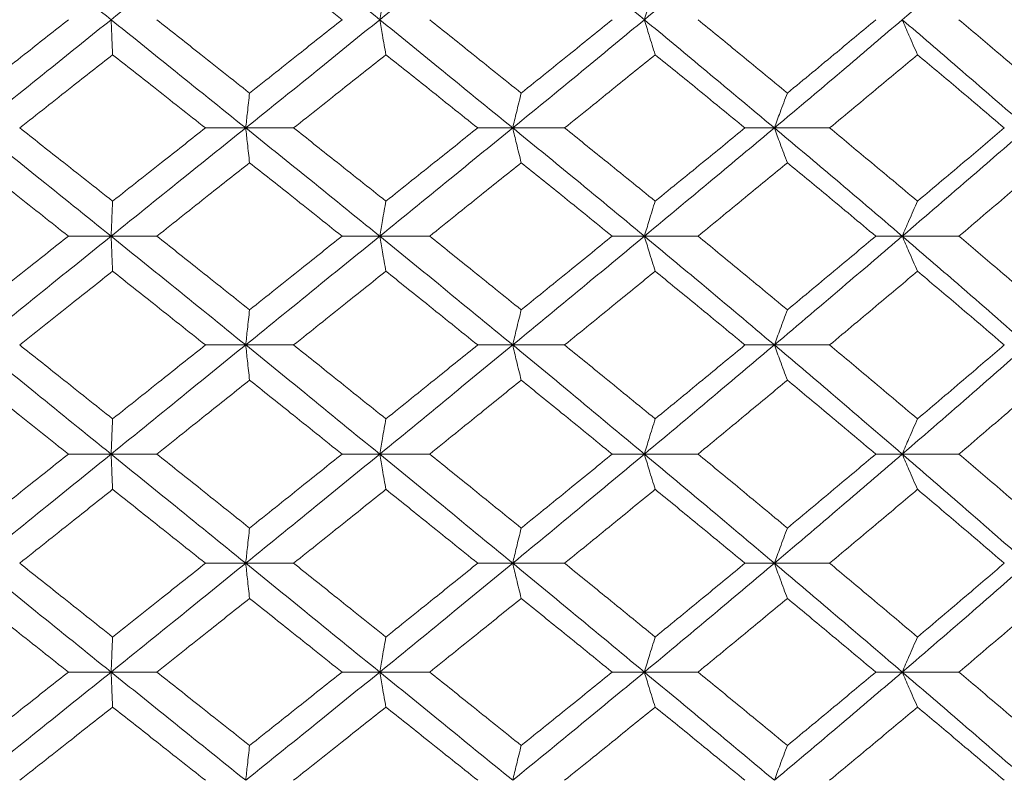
# Model space of a CAD drawing. Header units: inches. Extents: x -4.2 to 22.3, y -10.2 to 17.4.
# Tile 90 of 121: x 12.51 to 13.061, y -0.512 to -0.086. Entities that reach past the tile are written whole.
import ezdxf

# ---------------------------------------------------------------- set-up
doc = ezdxf.new("R2010")
doc.units = ezdxf.units.IN
doc.header["$MEASUREMENT"] = 0

msp = doc.modelspace()

# ---------------------------------------------------------------- linework, layer by layer
at = {"color": 7, "linetype": 'Continuous', "lineweight": 15}
for p, q in [((12.63645, -0.14708), (12.61391, -0.14708)), ((12.63645, -0.14708), (12.6633, -0.14708)), ((12.78603, -0.14708), (12.76641, -0.14708)), ((12.78603, -0.14708), (12.81509, -0.14708)), ((12.9326, -0.14708), (12.91613, -0.14708)), ((12.9326, -0.14708), (12.96355, -0.14708)), ((12.56104, -0.2077), (12.53712, -0.2077)), ((12.56104, -0.2077), (12.58668, -0.2077)), ((12.71152, -0.2077), (12.69041, -0.2077)), ((12.71152, -0.2077), (12.73951, -0.2077)), ((12.85979, -0.2077), (12.84172, -0.2077)), ((12.85979, -0.2077), (12.88984, -0.2077)), ((13.00425, -0.2077), (12.98942, -0.2077)), ((13.00425, -0.2077), (13.03602, -0.2077)), ((12.63645, -0.26866), (12.61391, -0.26866)), ((12.63645, -0.26866), (12.6633, -0.26866)), ((12.78603, -0.26866), (12.76641, -0.26866)), ((12.78603, -0.26866), (12.81509, -0.26866)), ((12.9326, -0.26866), (12.91613, -0.26866)), ((12.9326, -0.26866), (12.96355, -0.26866)), ((12.56104, -0.32978), (12.53712, -0.32978)), ((12.56104, -0.32978), (12.58668, -0.32978)), ((12.71152, -0.32978), (12.69041, -0.32978)), ((12.71152, -0.32978), (12.73951, -0.32978)), ((12.85979, -0.32978), (12.84172, -0.32978)), ((12.85979, -0.32978), (12.88984, -0.32978)), ((13.00425, -0.32978), (12.98942, -0.32978)), ((13.00425, -0.32978), (13.03602, -0.32978)), ((12.63645, -0.3909), (12.61391, -0.3909)), ((12.63645, -0.3909), (12.6633, -0.3909)), ((12.78603, -0.3909), (12.76641, -0.3909)), ((12.78603, -0.3909), (12.81509, -0.3909)), ((12.9326, -0.3909), (12.91613, -0.3909)), ((12.9326, -0.3909), (12.96355, -0.3909)), ((12.56104, -0.45186), (12.53712, -0.45186)), ((12.56104, -0.45186), (12.58668, -0.45186)), ((12.71152, -0.45186), (12.69041, -0.45186)), ((12.71152, -0.45186), (12.73951, -0.45186)), ((12.85979, -0.45186), (12.84172, -0.45186)), ((12.85979, -0.45186), (12.88984, -0.45186)), ((13.00425, -0.45186), (12.98942, -0.45186)), ((13.00425, -0.45186), (13.03602, -0.45186))]:
    msp.add_line(p, q, dxfattribs=at)
for points, knots in [([(12.56104, -0.08646), (12.54695, -0.0751), (12.52175, -0.0548), (12.49659, -0.03446), (12.4855, -0.0255)], [0, 0, 0, 0, 0.55955, 1, 1, 1, 1]), ([(12.56104, -0.08646), (12.57513, -0.0751), (12.60031, -0.0548), (12.6254, -0.03446), (12.63645, -0.0255)], [0, 0, 0, 0, 0.55955, 1, 1, 1, 1]), ([(12.71152, -0.08646), (12.69754, -0.0751), (12.67255, -0.0548), (12.64749, -0.03446), (12.63645, -0.0255)], [0, 0, 0, 0, 0.55955, 1, 1, 1, 1]), ([(12.71152, -0.08646), (12.72547, -0.0751), (12.7504, -0.0548), (12.77513, -0.03446), (12.78603, -0.0255)], [0, 0, 0, 0, 0.5595503, 1, 1, 1, 1]), ([(12.85979, -0.08646), (12.84608, -0.0751), (12.82158, -0.0548), (12.7969, -0.03446), (12.78603, -0.0255)], [0, 0, 0, 0, 0.55955, 1, 1, 1, 1]), ([(12.85979, -0.08646), (12.87345, -0.0751), (12.89786, -0.0548), (12.92198, -0.03446), (12.9326, -0.0255)], [0, 0, 0, 0, 0.55955, 1, 1, 1, 1]), ([(13.00425, -0.08646), (13.01747, -0.0751), (13.04109, -0.0548), (13.06432, -0.03446), (13.07455, -0.0255)], [0, 0, 0, 0, 0.55955, 1, 1, 1, 1]), ([(12.69041, -0.08646), (12.68075, -0.07876), (12.66351, -0.06502), (12.64623, -0.05125), (12.63862, -0.04519)], [0, 0, 0, 0, 0.559665, 1, 1, 1, 1]), ([(12.71499, -0.06683), (12.71466, -0.06863), (12.71401, -0.07224), (12.71285, -0.07876), (12.71202, -0.08354), (12.71152, -0.08646)], [0, 0, 0, 0, 0.279168, 0.558336, 1, 1, 1, 1]), ([(12.86583, -0.06683), (12.86527, -0.06863), (12.86413, -0.07224), (12.86212, -0.07876), (12.86068, -0.08354), (12.85979, -0.08646)], [0, 0, 0, 0, 0.279168, 0.558336, 1, 1, 1, 1]), ([(12.48505, -0.12757), (12.49477, -0.11991), (12.51214, -0.10622), (12.52948, -0.0925), (12.53712, -0.08646)], [0, 0, 0, 0, 0.559527, 1, 1, 1, 1]), ([(12.4855, -0.14708), (12.4996, -0.1358), (12.52481, -0.11562), (12.54996, -0.09538), (12.56104, -0.08646)], [0, 0, 0, 0, 0.559248, 1, 1, 1, 1]), ([(12.56191, -0.10606), (12.56183, -0.10426), (12.56166, -0.10066), (12.56138, -0.09414), (12.56117, -0.08938), (12.56104, -0.08646)], [0, 0, 0, 0, 0.279356, 0.558712, 1, 1, 1, 1]), ([(12.63645, -0.14708), (12.6224, -0.1358), (12.59726, -0.11562), (12.57212, -0.09538), (12.56104, -0.08646)], [0, 0, 0, 0, 0.559248, 1, 1, 1, 1]), ([(12.63862, -0.12757), (12.62893, -0.11991), (12.61162, -0.10622), (12.5943, -0.0925), (12.58668, -0.08646)], [0, 0, 0, 0, 0.559527, 1, 1, 1, 1]), ([(12.63645, -0.14708), (12.65049, -0.1358), (12.67559, -0.11562), (12.70052, -0.09538), (12.71152, -0.08646)], [0, 0, 0, 0, 0.559248, 1, 1, 1, 1]), ([(12.63862, -0.12757), (12.6483, -0.11991), (12.66559, -0.10622), (12.68282, -0.0925), (12.69041, -0.08646)], [0, 0, 0, 0, 0.559527, 1, 1, 1, 1]), ([(12.71499, -0.10606), (12.71466, -0.10426), (12.71401, -0.10066), (12.71285, -0.09414), (12.71202, -0.08938), (12.71152, -0.08646)], [0, 0, 0, 0, 0.279356, 0.558712, 1, 1, 1, 1]), ([(12.78603, -0.14708), (12.77217, -0.1358), (12.74738, -0.11562), (12.72249, -0.09538), (12.71152, -0.08646)], [0, 0, 0, 0, 0.559248, 1, 1, 1, 1]), ([(12.79079, -0.12757), (12.78124, -0.11991), (12.76417, -0.10622), (12.74705, -0.0925), (12.73951, -0.08646)], [0, 0, 0, 0, 0.559527, 1, 1, 1, 1]), ([(12.78603, -0.14708), (12.79985, -0.1358), (12.82457, -0.11562), (12.84902, -0.09538), (12.85979, -0.08646)], [0, 0, 0, 0, 0.559248, 1, 1, 1, 1]), ([(12.79079, -0.12757), (12.80032, -0.11991), (12.81736, -0.10622), (12.83427, -0.0925), (12.84172, -0.08646)], [0, 0, 0, 0, 0.559527, 1, 1, 1, 1]), ([(12.86583, -0.10606), (12.86526, -0.10426), (12.86413, -0.10066), (12.86211, -0.09414), (12.86067, -0.08938), (12.85979, -0.08646)], [0, 0, 0, 0, 0.279356, 0.558712, 1, 1, 1, 1]), ([(12.9326, -0.14708), (12.91908, -0.1358), (12.89492, -0.11562), (12.87054, -0.09538), (12.85979, -0.08646)], [0, 0, 0, 0, 0.559248, 1, 1, 1, 1]), ([(12.9399, -0.12757), (12.93059, -0.11991), (12.91395, -0.10622), (12.89721, -0.0925), (12.88984, -0.08646)], [0, 0, 0, 0, 0.559527, 1, 1, 1, 1]), ([(12.9326, -0.14708), (12.94605, -0.1358), (12.97011, -0.11562), (12.99381, -0.09538), (13.00425, -0.08646)], [0, 0, 0, 0, 0.559248, 1, 1, 1, 1]), ([(12.9399, -0.12757), (12.94918, -0.11991), (12.96577, -0.10622), (12.98219, -0.0925), (12.98942, -0.08646)], [0, 0, 0, 0, 0.559527, 1, 1, 1, 1]), ([(13.01279, -0.10606), (13.01199, -0.10426), (13.01039, -0.10066), (13.00753, -0.09414), (13.0055, -0.08938), (13.00425, -0.08646)], [0, 0, 0, 0, 0.279356, 0.558712, 1, 1, 1, 1]), ([(13.07455, -0.14708), (13.06153, -0.1358), (13.03825, -0.11562), (13.01465, -0.09538), (13.00425, -0.08646)], [0, 0, 0, 0, 0.559248, 1, 1, 1, 1]), ([(13.08431, -0.12757), (13.07535, -0.11991), (13.05932, -0.10622), (13.04315, -0.0925), (13.03602, -0.08646)], [0, 0, 0, 0, 0.559527, 1, 1, 1, 1]), ([(12.50984, -0.14708), (12.51956, -0.13944), (12.53693, -0.12578), (12.55427, -0.11209), (12.56191, -0.10606)], [0, 0, 0, 0, 0.559462, 1, 1, 1, 1]), ([(12.61391, -0.14708), (12.60421, -0.13944), (12.58687, -0.12578), (12.56954, -0.11209), (12.56191, -0.10606)], [0, 0, 0, 0, 0.559462, 1, 1, 1, 1]), ([(12.6633, -0.14708), (12.67296, -0.13944), (12.69023, -0.12578), (12.70741, -0.11209), (12.71499, -0.10606)], [0, 0, 0, 0, 0.559462, 1, 1, 1, 1]), ([(12.76641, -0.14708), (12.75684, -0.13944), (12.73972, -0.12578), (12.72255, -0.11209), (12.71499, -0.10606)], [0, 0, 0, 0, 0.559462, 1, 1, 1, 1]), ([(12.81509, -0.14708), (12.82459, -0.13944), (12.84156, -0.12578), (12.85841, -0.11209), (12.86583, -0.10606)], [0, 0, 0, 0, 0.559462, 1, 1, 1, 1]), ([(12.91613, -0.14708), (12.90677, -0.13944), (12.89005, -0.12578), (12.87324, -0.11209), (12.86583, -0.10606)], [0, 0, 0, 0, 0.559462, 1, 1, 1, 1]), ([(12.96355, -0.14708), (12.97278, -0.13944), (12.98928, -0.12578), (13.0056, -0.11209), (13.01279, -0.10606)], [0, 0, 0, 0, 0.559462, 1, 1, 1, 1]), ([(13.06141, -0.14708), (13.05238, -0.13944), (13.03624, -0.12578), (13.01996, -0.11209), (13.01279, -0.10606)], [0, 0, 0, 0, 0.559462, 1, 1, 1, 1]), ([(12.63862, -0.12757), (12.63842, -0.12937), (12.63801, -0.13296), (12.63728, -0.13945), (12.63677, -0.14418), (12.63645, -0.14708)], [0, 0, 0, 0, 0.279852, 0.559705, 1, 1, 1, 1]), ([(12.79079, -0.12757), (12.79034, -0.12937), (12.78945, -0.13296), (12.78786, -0.13945), (12.78672, -0.14418), (12.78603, -0.14708)], [0, 0, 0, 0, 0.279852, 0.559705, 1, 1, 1, 1]), ([(12.9399, -0.12757), (12.93921, -0.12937), (12.93784, -0.13296), (12.9354, -0.13945), (12.93366, -0.14418), (12.9326, -0.14708)], [0, 0, 0, 0, 0.2798524, 0.5597049, 1, 1, 1, 1]), ([(12.56104, -0.2077), (12.54694, -0.19635), (12.52179, -0.17611), (12.49657, -0.15594), (12.4855, -0.14708)], [0, 0, 0, 0, 0.560759, 1, 1, 1, 1]), ([(12.56191, -0.1881), (12.55219, -0.18043), (12.53485, -0.16674), (12.51748, -0.15308), (12.50984, -0.14708)], [0, 0, 0, 0, 0.5605414, 1, 1, 1, 1]), ([(12.56104, -0.2077), (12.57514, -0.19635), (12.60028, -0.17611), (12.62541, -0.15594), (12.63645, -0.14708)], [0, 0, 0, 0, 0.560759, 1, 1, 1, 1]), ([(12.56191, -0.1881), (12.57162, -0.18043), (12.58895, -0.16674), (12.60629, -0.15308), (12.61391, -0.14708)], [0, 0, 0, 0, 0.5605414, 1, 1, 1, 1]), ([(12.63862, -0.16659), (12.63842, -0.16479), (12.63801, -0.16119), (12.63728, -0.15471), (12.63677, -0.14997), (12.63645, -0.14708)], [0, 0, 0, 0, 0.279852, 0.559705, 1, 1, 1, 1]), ([(12.71152, -0.2077), (12.69753, -0.19635), (12.67258, -0.17611), (12.64748, -0.15594), (12.63645, -0.14708)], [0, 0, 0, 0, 0.560759, 1, 1, 1, 1]), ([(12.71499, -0.1881), (12.70535, -0.18043), (12.68816, -0.16674), (12.67089, -0.15308), (12.6633, -0.14708)], [0, 0, 0, 0, 0.560541, 1, 1, 1, 1]), ([(12.71152, -0.2077), (12.72547, -0.19635), (12.75037, -0.17611), (12.77515, -0.15594), (12.78603, -0.14708)], [0, 0, 0, 0, 0.5607593, 1, 1, 1, 1]), ([(12.71499, -0.1881), (12.72461, -0.18043), (12.74177, -0.16674), (12.75889, -0.15308), (12.76641, -0.14708)], [0, 0, 0, 0, 0.5605414, 1, 1, 1, 1]), ([(12.79079, -0.16659), (12.79034, -0.16479), (12.78945, -0.16119), (12.78786, -0.15471), (12.78672, -0.14997), (12.78603, -0.14708)], [0, 0, 0, 0, 0.279852, 0.559705, 1, 1, 1, 1]), ([(12.85979, -0.2077), (12.84608, -0.19635), (12.82161, -0.17611), (12.79689, -0.15594), (12.78603, -0.14708)], [0, 0, 0, 0, 0.5607593, 1, 1, 1, 1]), ([(12.86583, -0.1881), (12.85638, -0.18043), (12.83953, -0.16674), (12.82255, -0.15308), (12.81509, -0.14708)], [0, 0, 0, 0, 0.560541, 1, 1, 1, 1]), ([(12.85979, -0.2077), (12.87346, -0.19635), (12.89783, -0.17611), (12.92199, -0.15594), (12.9326, -0.14708)], [0, 0, 0, 0, 0.560759, 1, 1, 1, 1]), ([(12.86583, -0.1881), (12.87526, -0.18043), (12.89207, -0.16674), (12.90878, -0.15308), (12.91613, -0.14708)], [0, 0, 0, 0, 0.560541, 1, 1, 1, 1]), ([(12.9399, -0.16659), (12.93921, -0.16479), (12.93784, -0.16119), (12.9354, -0.15471), (12.93366, -0.14997), (12.9326, -0.14708)], [0, 0, 0, 0, 0.279852, 0.559705, 1, 1, 1, 1]), ([(13.00425, -0.2077), (12.99096, -0.19635), (12.96724, -0.17611), (12.94317, -0.15594), (12.9326, -0.14708)], [0, 0, 0, 0, 0.560759, 1, 1, 1, 1]), ([(13.01279, -0.1881), (13.00364, -0.18043), (12.98731, -0.16674), (12.9708, -0.15308), (12.96355, -0.14708)], [0, 0, 0, 0, 0.5605414, 1, 1, 1, 1]), ([(13.00425, -0.2077), (13.01748, -0.19635), (13.04106, -0.17611), (13.06433, -0.15594), (13.07455, -0.14708)], [0, 0, 0, 0, 0.560759, 1, 1, 1, 1]), ([(13.01279, -0.1881), (13.02191, -0.18043), (13.03819, -0.16674), (13.05432, -0.15308), (13.06141, -0.14708)], [0, 0, 0, 0, 0.560541, 1, 1, 1, 1]), ([(12.53712, -0.2077), (12.5274, -0.20001), (12.51005, -0.18629), (12.49269, -0.1726), (12.48505, -0.16659)], [0, 0, 0, 0, 0.560476, 1, 1, 1, 1]), ([(12.58668, -0.2077), (12.59638, -0.20001), (12.6137, -0.18629), (12.63101, -0.1726), (12.63862, -0.16659)], [0, 0, 0, 0, 0.560476, 1, 1, 1, 1]), ([(12.69041, -0.2077), (12.68075, -0.20001), (12.66352, -0.18629), (12.64622, -0.1726), (12.63862, -0.16659)], [0, 0, 0, 0, 0.560476, 1, 1, 1, 1]), ([(12.73951, -0.2077), (12.7491, -0.20001), (12.76623, -0.18629), (12.78329, -0.1726), (12.79079, -0.16659)], [0, 0, 0, 0, 0.560476, 1, 1, 1, 1]), ([(12.84172, -0.2077), (12.83224, -0.20001), (12.81532, -0.18629), (12.79828, -0.1726), (12.79079, -0.16659)], [0, 0, 0, 0, 0.5604762, 1, 1, 1, 1]), ([(12.88984, -0.2077), (12.89922, -0.20001), (12.91596, -0.18629), (12.93259, -0.1726), (12.9399, -0.16659)], [0, 0, 0, 0, 0.560476, 1, 1, 1, 1]), ([(12.98942, -0.2077), (12.98021, -0.20001), (12.96378, -0.18629), (12.94719, -0.1726), (12.9399, -0.16659)], [0, 0, 0, 0, 0.560476, 1, 1, 1, 1]), ([(13.03602, -0.2077), (13.04508, -0.20001), (13.06125, -0.18629), (13.07727, -0.1726), (13.08431, -0.16659)], [0, 0, 0, 0, 0.560476, 1, 1, 1, 1]), ([(12.56191, -0.1881), (12.56183, -0.1899), (12.56166, -0.1935), (12.56138, -0.20002), (12.56117, -0.20478), (12.56104, -0.2077)], [0, 0, 0, 0, 0.279356, 0.5587121, 1, 1, 1, 1]), ([(12.71499, -0.1881), (12.71466, -0.1899), (12.71401, -0.1935), (12.71285, -0.20002), (12.71202, -0.20478), (12.71152, -0.2077)], [0, 0, 0, 0, 0.279356, 0.558712, 1, 1, 1, 1]), ([(12.86583, -0.1881), (12.86526, -0.1899), (12.86413, -0.1935), (12.86211, -0.20002), (12.86067, -0.20478), (12.85979, -0.2077)], [0, 0, 0, 0, 0.279356, 0.5587121, 1, 1, 1, 1]), ([(13.01279, -0.1881), (13.01199, -0.1899), (13.01039, -0.1935), (13.00753, -0.20002), (13.0055, -0.20478), (13.00425, -0.2077)], [0, 0, 0, 0, 0.279356, 0.558712, 1, 1, 1, 1]), ([(12.48505, -0.24897), (12.49478, -0.24126), (12.51212, -0.22749), (12.52949, -0.21374), (12.53712, -0.2077)], [0, 0, 0, 0, 0.560339, 1, 1, 1, 1]), ([(12.4855, -0.26866), (12.49961, -0.25726), (12.52478, -0.23692), (12.54997, -0.21662), (12.56104, -0.2077)], [0, 0, 0, 0, 0.560458, 1, 1, 1, 1]), ([(12.56191, -0.22733), (12.56183, -0.22553), (12.56166, -0.22192), (12.56138, -0.21539), (12.56117, -0.21062), (12.56104, -0.2077)], [0, 0, 0, 0, 0.2791678, 0.5583356, 1, 1, 1, 1]), ([(12.63645, -0.26866), (12.62239, -0.25726), (12.59729, -0.23692), (12.57211, -0.21662), (12.56104, -0.2077)], [0, 0, 0, 0, 0.560458, 1, 1, 1, 1]), ([(12.63862, -0.24897), (12.62893, -0.24126), (12.61164, -0.22749), (12.5943, -0.21374), (12.58668, -0.2077)], [0, 0, 0, 0, 0.560339, 1, 1, 1, 1]), ([(12.63645, -0.26866), (12.6505, -0.25726), (12.67556, -0.23692), (12.70054, -0.21662), (12.71152, -0.2077)], [0, 0, 0, 0, 0.560458, 1, 1, 1, 1]), ([(12.63862, -0.24897), (12.6483, -0.24126), (12.66558, -0.22749), (12.68282, -0.21374), (12.69041, -0.2077)], [0, 0, 0, 0, 0.560339, 1, 1, 1, 1]), ([(12.71499, -0.22733), (12.71466, -0.22553), (12.71401, -0.22192), (12.71285, -0.21539), (12.71202, -0.21062), (12.71152, -0.2077)], [0, 0, 0, 0, 0.279168, 0.558336, 1, 1, 1, 1]), ([(12.78603, -0.26866), (12.77216, -0.25726), (12.74742, -0.23692), (12.72248, -0.21662), (12.71152, -0.2077)], [0, 0, 0, 0, 0.560458, 1, 1, 1, 1]), ([(12.79079, -0.24897), (12.78124, -0.24126), (12.76419, -0.22749), (12.74704, -0.21374), (12.73951, -0.2077)], [0, 0, 0, 0, 0.560339, 1, 1, 1, 1]), ([(12.78603, -0.26866), (12.79986, -0.25726), (12.82454, -0.23692), (12.84903, -0.21662), (12.85979, -0.2077)], [0, 0, 0, 0, 0.560458, 1, 1, 1, 1]), ([(12.79079, -0.24897), (12.80033, -0.24126), (12.81734, -0.22749), (12.83428, -0.21374), (12.84172, -0.2077)], [0, 0, 0, 0, 0.560339, 1, 1, 1, 1]), ([(12.86583, -0.22733), (12.86527, -0.22553), (12.86413, -0.22192), (12.86212, -0.21539), (12.86068, -0.21062), (12.85979, -0.2077)], [0, 0, 0, 0, 0.279168, 0.558336, 1, 1, 1, 1]), ([(12.9326, -0.26866), (12.91908, -0.25726), (12.89495, -0.23692), (12.87053, -0.21662), (12.85979, -0.2077)], [0, 0, 0, 0, 0.560458, 1, 1, 1, 1]), ([(12.9399, -0.24897), (12.93059, -0.24126), (12.91397, -0.22749), (12.89721, -0.21374), (12.88984, -0.2077)], [0, 0, 0, 0, 0.560339, 1, 1, 1, 1]), ([(12.9326, -0.26866), (12.94606, -0.25726), (12.97008, -0.23692), (12.99382, -0.21662), (13.00425, -0.2077)], [0, 0, 0, 0, 0.560458, 1, 1, 1, 1]), ([(12.9399, -0.24897), (12.94918, -0.24126), (12.96575, -0.22749), (12.98219, -0.21374), (12.98942, -0.2077)], [0, 0, 0, 0, 0.560339, 1, 1, 1, 1]), ([(13.01279, -0.22733), (13.01199, -0.22553), (13.01039, -0.22192), (13.00754, -0.21539), (13.0055, -0.21062), (13.00425, -0.2077)], [0, 0, 0, 0, 0.279168, 0.558336, 1, 1, 1, 1]), ([(13.07455, -0.26866), (13.06152, -0.25726), (13.03828, -0.23692), (13.01464, -0.21662), (13.00425, -0.2077)], [0, 0, 0, 0, 0.560458, 1, 1, 1, 1]), ([(13.08431, -0.24897), (13.07534, -0.24126), (13.05933, -0.22749), (13.04314, -0.21374), (13.03602, -0.2077)], [0, 0, 0, 0, 0.560339, 1, 1, 1, 1]), ([(12.50984, -0.26866), (12.51957, -0.26093), (12.53692, -0.24715), (12.55427, -0.23339), (12.56191, -0.22733)], [0, 0, 0, 0, 0.560274, 1, 1, 1, 1]), ([(12.61391, -0.26866), (12.6042, -0.26093), (12.58689, -0.24715), (12.56954, -0.23339), (12.56191, -0.22733)], [0, 0, 0, 0, 0.560274, 1, 1, 1, 1]), ([(12.6633, -0.26866), (12.67296, -0.26093), (12.69021, -0.24715), (12.70742, -0.23339), (12.71499, -0.22733)], [0, 0, 0, 0, 0.560274, 1, 1, 1, 1]), ([(12.76641, -0.26866), (12.75683, -0.26093), (12.73973, -0.24715), (12.72254, -0.23339), (12.71499, -0.22733)], [0, 0, 0, 0, 0.560274, 1, 1, 1, 1]), ([(12.81509, -0.26866), (12.82459, -0.26093), (12.84155, -0.24715), (12.85841, -0.23339), (12.86583, -0.22733)], [0, 0, 0, 0, 0.560274, 1, 1, 1, 1]), ([(12.91613, -0.26866), (12.90677, -0.26093), (12.89007, -0.24715), (12.87323, -0.23339), (12.86583, -0.22733)], [0, 0, 0, 0, 0.560274, 1, 1, 1, 1]), ([(12.96355, -0.26866), (12.97278, -0.26093), (12.98926, -0.24715), (13.00561, -0.23339), (13.01279, -0.22733)], [0, 0, 0, 0, 0.560274, 1, 1, 1, 1]), ([(13.06141, -0.26866), (13.05237, -0.26093), (13.03626, -0.24715), (13.01996, -0.23339), (13.01279, -0.22733)], [0, 0, 0, 0, 0.560274, 1, 1, 1, 1]), ([(12.63862, -0.24897), (12.63842, -0.25077), (12.63801, -0.25439), (12.63729, -0.26093), (12.63677, -0.26572), (12.63645, -0.26866)], [0, 0, 0, 0, 0.27887, 0.557739, 1, 1, 1, 1]), ([(12.79079, -0.24897), (12.79035, -0.25077), (12.78945, -0.25439), (12.78786, -0.26093), (12.78673, -0.26572), (12.78603, -0.26866)], [0, 0, 0, 0, 0.27887, 0.557739, 1, 1, 1, 1]), ([(12.9399, -0.24897), (12.93922, -0.25077), (12.93785, -0.25439), (12.93541, -0.26093), (12.93367, -0.26572), (12.9326, -0.26866)], [0, 0, 0, 0, 0.27887, 0.557739, 1, 1, 1, 1]), ([(12.56104, -0.32978), (12.54694, -0.31836), (12.52177, -0.29798), (12.49658, -0.27761), (12.4855, -0.26866)], [0, 0, 0, 0, 0.560155, 1, 1, 1, 1]), ([(12.56191, -0.31006), (12.55219, -0.30232), (12.53484, -0.28852), (12.51748, -0.27472), (12.50984, -0.26866)], [0, 0, 0, 0, 0.5601361, 1, 1, 1, 1]), ([(12.56104, -0.32978), (12.57514, -0.31836), (12.6003, -0.29798), (12.62541, -0.27761), (12.63645, -0.26866)], [0, 0, 0, 0, 0.560155, 1, 1, 1, 1]), ([(12.56191, -0.31006), (12.57162, -0.30232), (12.58896, -0.28852), (12.60629, -0.27472), (12.61391, -0.26866)], [0, 0, 0, 0, 0.560136, 1, 1, 1, 1]), ([(12.63862, -0.28836), (12.63842, -0.28655), (12.63801, -0.28294), (12.63729, -0.27639), (12.63677, -0.2716), (12.63645, -0.26866)], [0, 0, 0, 0, 0.278775, 0.557551, 1, 1, 1, 1]), ([(12.71152, -0.32978), (12.69753, -0.31836), (12.67257, -0.29798), (12.64748, -0.27761), (12.63645, -0.26866)], [0, 0, 0, 0, 0.560155, 1, 1, 1, 1]), ([(12.71499, -0.31006), (12.70535, -0.30232), (12.68815, -0.28852), (12.67089, -0.27472), (12.6633, -0.26866)], [0, 0, 0, 0, 0.560136, 1, 1, 1, 1]), ([(12.71152, -0.32978), (12.72547, -0.31836), (12.75038, -0.29798), (12.77514, -0.27761), (12.78603, -0.26866)], [0, 0, 0, 0, 0.560155, 1, 1, 1, 1]), ([(12.71499, -0.31006), (12.72461, -0.30232), (12.74178, -0.28852), (12.75889, -0.27472), (12.76641, -0.26866)], [0, 0, 0, 0, 0.560136, 1, 1, 1, 1]), ([(12.79079, -0.28836), (12.79035, -0.28655), (12.78945, -0.28294), (12.78786, -0.27639), (12.78673, -0.2716), (12.78603, -0.26866)], [0, 0, 0, 0, 0.2787754, 0.5575509, 1, 1, 1, 1]), ([(12.85979, -0.32978), (12.84608, -0.31836), (12.8216, -0.29798), (12.7969, -0.27761), (12.78603, -0.26866)], [0, 0, 0, 0, 0.560155, 1, 1, 1, 1]), ([(12.86583, -0.31006), (12.85639, -0.30232), (12.83952, -0.28852), (12.82255, -0.27472), (12.81509, -0.26866)], [0, 0, 0, 0, 0.5601361, 1, 1, 1, 1]), ([(12.85979, -0.32978), (12.87346, -0.31836), (12.89785, -0.29798), (12.92198, -0.27761), (12.9326, -0.26866)], [0, 0, 0, 0, 0.560155, 1, 1, 1, 1]), ([(12.86583, -0.31006), (12.87525, -0.30232), (12.89207, -0.28852), (12.90878, -0.27472), (12.91613, -0.26866)], [0, 0, 0, 0, 0.560136, 1, 1, 1, 1]), ([(12.9399, -0.28836), (12.93922, -0.28655), (12.93785, -0.28294), (12.93541, -0.27639), (12.93367, -0.2716), (12.9326, -0.26866)], [0, 0, 0, 0, 0.2787754, 0.5575509, 1, 1, 1, 1]), ([(13.00425, -0.32978), (12.99096, -0.31836), (12.96723, -0.29798), (12.94318, -0.27761), (12.9326, -0.26866)], [0, 0, 0, 0, 0.560155, 1, 1, 1, 1]), ([(13.01279, -0.31006), (13.00364, -0.30232), (12.9873, -0.28852), (12.9708, -0.27472), (12.96355, -0.26866)], [0, 0, 0, 0, 0.560136, 1, 1, 1, 1]), ([(13.00425, -0.32978), (13.01747, -0.31836), (13.04108, -0.29798), (13.06433, -0.27761), (13.07455, -0.26866)], [0, 0, 0, 0, 0.560155, 1, 1, 1, 1]), ([(13.01279, -0.31006), (13.02191, -0.30232), (13.03819, -0.28852), (13.05431, -0.27472), (13.06141, -0.26866)], [0, 0, 0, 0, 0.560136, 1, 1, 1, 1]), ([(12.53712, -0.32978), (12.5274, -0.32205), (12.51005, -0.30824), (12.49269, -0.29443), (12.48505, -0.28836)], [0, 0, 0, 0, 0.560071, 1, 1, 1, 1]), ([(12.58668, -0.32978), (12.59638, -0.32205), (12.61371, -0.30824), (12.63101, -0.29443), (12.63862, -0.28836)], [0, 0, 0, 0, 0.5600706, 1, 1, 1, 1]), ([(12.69041, -0.32978), (12.68075, -0.32205), (12.66351, -0.30824), (12.64623, -0.29443), (12.63862, -0.28836)], [0, 0, 0, 0, 0.560071, 1, 1, 1, 1]), ([(12.73951, -0.32978), (12.7491, -0.32205), (12.76623, -0.30824), (12.78329, -0.29443), (12.79079, -0.28836)], [0, 0, 0, 0, 0.5600706, 1, 1, 1, 1]), ([(12.84172, -0.32978), (12.83224, -0.32205), (12.81531, -0.30824), (12.79828, -0.29443), (12.79079, -0.28836)], [0, 0, 0, 0, 0.560071, 1, 1, 1, 1]), ([(12.88984, -0.32978), (12.89922, -0.32205), (12.91596, -0.30824), (12.93259, -0.29443), (12.9399, -0.28836)], [0, 0, 0, 0, 0.560071, 1, 1, 1, 1]), ([(12.98942, -0.32978), (12.98022, -0.32205), (12.96378, -0.30824), (12.9472, -0.29443), (12.9399, -0.28836)], [0, 0, 0, 0, 0.560071, 1, 1, 1, 1]), ([(13.03602, -0.32978), (13.04508, -0.32205), (13.06126, -0.30824), (13.07727, -0.29443), (13.08431, -0.28836)], [0, 0, 0, 0, 0.560071, 1, 1, 1, 1]), ([(12.56191, -0.31006), (12.56183, -0.31186), (12.56166, -0.31548), (12.56138, -0.32204), (12.56117, -0.32684), (12.56104, -0.32978)], [0, 0, 0, 0, 0.278676, 0.5573521, 1, 1, 1, 1]), ([(12.71499, -0.31006), (12.71466, -0.31186), (12.71401, -0.31548), (12.71285, -0.32204), (12.71202, -0.32684), (12.71152, -0.32978)], [0, 0, 0, 0, 0.278676, 0.557352, 1, 1, 1, 1]), ([(12.86583, -0.31006), (12.86527, -0.31186), (12.86413, -0.31548), (12.86212, -0.32204), (12.86068, -0.32684), (12.85979, -0.32978)], [0, 0, 0, 0, 0.278676, 0.557352, 1, 1, 1, 1]), ([(13.01279, -0.31006), (13.01199, -0.31186), (13.01039, -0.31548), (13.00754, -0.32204), (13.0055, -0.32684), (13.00425, -0.32978)], [0, 0, 0, 0, 0.278676, 0.557352, 1, 1, 1, 1]), ([(12.48505, -0.3712), (12.49477, -0.36347), (12.51213, -0.34966), (12.52949, -0.33586), (12.53712, -0.32978)], [0, 0, 0, 0, 0.559933, 1, 1, 1, 1]), ([(12.4855, -0.3909), (12.4996, -0.3795), (12.52479, -0.35913), (12.54996, -0.33875), (12.56104, -0.32978)], [0, 0, 0, 0, 0.559853, 1, 1, 1, 1]), ([(12.56191, -0.3495), (12.56183, -0.34769), (12.56166, -0.34408), (12.56138, -0.33752), (12.56117, -0.33272), (12.56104, -0.32978)], [0, 0, 0, 0, 0.278676, 0.557352, 1, 1, 1, 1]), ([(12.63645, -0.3909), (12.62239, -0.3795), (12.59728, -0.35913), (12.57212, -0.33875), (12.56104, -0.32978)], [0, 0, 0, 0, 0.559853, 1, 1, 1, 1]), ([(12.63862, -0.3712), (12.62893, -0.36347), (12.61163, -0.34966), (12.5943, -0.33586), (12.58668, -0.32978)], [0, 0, 0, 0, 0.559933, 1, 1, 1, 1]), ([(12.63645, -0.3909), (12.65049, -0.3795), (12.67557, -0.35913), (12.70053, -0.33875), (12.71152, -0.32978)], [0, 0, 0, 0, 0.559853, 1, 1, 1, 1]), ([(12.63862, -0.3712), (12.6483, -0.36347), (12.66559, -0.34966), (12.68282, -0.33586), (12.69041, -0.32978)], [0, 0, 0, 0, 0.559933, 1, 1, 1, 1]), ([(12.71499, -0.3495), (12.71466, -0.34769), (12.71401, -0.34408), (12.71285, -0.33752), (12.71202, -0.33272), (12.71152, -0.32978)], [0, 0, 0, 0, 0.278676, 0.557352, 1, 1, 1, 1]), ([(12.78603, -0.3909), (12.77217, -0.3795), (12.7474, -0.35913), (12.72248, -0.33875), (12.71152, -0.32978)], [0, 0, 0, 0, 0.559853, 1, 1, 1, 1]), ([(12.79079, -0.3712), (12.78124, -0.36347), (12.76418, -0.34966), (12.74705, -0.33586), (12.73951, -0.32978)], [0, 0, 0, 0, 0.559933, 1, 1, 1, 1]), ([(12.78603, -0.3909), (12.79986, -0.3795), (12.82455, -0.35913), (12.84902, -0.33875), (12.85979, -0.32978)], [0, 0, 0, 0, 0.559853, 1, 1, 1, 1]), ([(12.79079, -0.3712), (12.80032, -0.36347), (12.81735, -0.34966), (12.83428, -0.33586), (12.84172, -0.32978)], [0, 0, 0, 0, 0.559933, 1, 1, 1, 1]), ([(12.86583, -0.3495), (12.86527, -0.34769), (12.86413, -0.34408), (12.86212, -0.33752), (12.86068, -0.33272), (12.85979, -0.32978)], [0, 0, 0, 0, 0.278676, 0.5573521, 1, 1, 1, 1]), ([(12.9326, -0.3909), (12.91908, -0.3795), (12.89493, -0.35913), (12.87053, -0.33875), (12.85979, -0.32978)], [0, 0, 0, 0, 0.559853, 1, 1, 1, 1]), ([(12.9399, -0.3712), (12.93059, -0.36347), (12.91396, -0.34966), (12.89721, -0.33586), (12.88984, -0.32978)], [0, 0, 0, 0, 0.559933, 1, 1, 1, 1]), ([(12.9326, -0.3909), (12.94606, -0.3795), (12.9701, -0.35913), (12.99381, -0.33875), (13.00425, -0.32978)], [0, 0, 0, 0, 0.559853, 1, 1, 1, 1]), ([(12.9399, -0.3712), (12.94918, -0.36347), (12.96576, -0.34966), (12.98219, -0.33586), (12.98942, -0.32978)], [0, 0, 0, 0, 0.559933, 1, 1, 1, 1]), ([(13.01279, -0.3495), (13.01199, -0.34769), (13.01039, -0.34408), (13.00754, -0.33752), (13.0055, -0.33272), (13.00425, -0.32978)], [0, 0, 0, 0, 0.278676, 0.557352, 1, 1, 1, 1]), ([(13.07455, -0.3909), (13.06153, -0.3795), (13.03826, -0.35913), (13.01465, -0.33875), (13.00425, -0.32978)], [0, 0, 0, 0, 0.559853, 1, 1, 1, 1]), ([(13.08431, -0.3712), (13.07534, -0.36347), (13.05933, -0.34966), (13.04314, -0.33586), (13.03602, -0.32978)], [0, 0, 0, 0, 0.559933, 1, 1, 1, 1]), ([(12.50984, -0.3909), (12.51956, -0.38318), (12.53692, -0.36938), (12.55427, -0.35558), (12.56191, -0.3495)], [0, 0, 0, 0, 0.5598675, 1, 1, 1, 1]), ([(12.61391, -0.3909), (12.60421, -0.38318), (12.58688, -0.36938), (12.56954, -0.35558), (12.56191, -0.3495)], [0, 0, 0, 0, 0.559868, 1, 1, 1, 1]), ([(12.6633, -0.3909), (12.67296, -0.38318), (12.69022, -0.36938), (12.70742, -0.35558), (12.71499, -0.3495)], [0, 0, 0, 0, 0.559868, 1, 1, 1, 1]), ([(12.76641, -0.3909), (12.75683, -0.38318), (12.73972, -0.36938), (12.72255, -0.35558), (12.71499, -0.3495)], [0, 0, 0, 0, 0.559868, 1, 1, 1, 1]), ([(12.81509, -0.3909), (12.82459, -0.38318), (12.84155, -0.36938), (12.85841, -0.35558), (12.86583, -0.3495)], [0, 0, 0, 0, 0.5598675, 1, 1, 1, 1]), ([(12.91613, -0.3909), (12.90677, -0.38318), (12.89006, -0.36938), (12.87324, -0.35558), (12.86583, -0.3495)], [0, 0, 0, 0, 0.559868, 1, 1, 1, 1]), ([(12.96355, -0.3909), (12.97278, -0.38318), (12.98927, -0.36938), (13.0056, -0.35558), (13.01279, -0.3495)], [0, 0, 0, 0, 0.5598675, 1, 1, 1, 1]), ([(13.06141, -0.3909), (13.05238, -0.38318), (13.03625, -0.36938), (13.01996, -0.35558), (13.01279, -0.3495)], [0, 0, 0, 0, 0.559868, 1, 1, 1, 1]), ([(12.63862, -0.3712), (12.63842, -0.37301), (12.63801, -0.37662), (12.63729, -0.38317), (12.63677, -0.38796), (12.63645, -0.3909)], [0, 0, 0, 0, 0.278775, 0.557551, 1, 1, 1, 1]), ([(12.79079, -0.3712), (12.79035, -0.37301), (12.78945, -0.37662), (12.78786, -0.38317), (12.78673, -0.38796), (12.78603, -0.3909)], [0, 0, 0, 0, 0.2787754, 0.5575509, 1, 1, 1, 1]), ([(12.9399, -0.3712), (12.93922, -0.37301), (12.93785, -0.37662), (12.93541, -0.38317), (12.93367, -0.38796), (12.9326, -0.3909)], [0, 0, 0, 0, 0.278775, 0.557551, 1, 1, 1, 1]), ([(12.56104, -0.45186), (12.54695, -0.4405), (12.52175, -0.4202), (12.49659, -0.39986), (12.4855, -0.3909)], [0, 0, 0, 0, 0.55955, 1, 1, 1, 1]), ([(12.56191, -0.43223), (12.55219, -0.42452), (12.53483, -0.41075), (12.51748, -0.39697), (12.50984, -0.3909)], [0, 0, 0, 0, 0.55973, 1, 1, 1, 1]), ([(12.56104, -0.45186), (12.57513, -0.4405), (12.60031, -0.4202), (12.6254, -0.39986), (12.63645, -0.3909)], [0, 0, 0, 0, 0.55955, 1, 1, 1, 1]), ([(12.56191, -0.43223), (12.57162, -0.42452), (12.58897, -0.41075), (12.60628, -0.39697), (12.61391, -0.3909)], [0, 0, 0, 0, 0.55973, 1, 1, 1, 1]), ([(12.63862, -0.41059), (12.63842, -0.40878), (12.63801, -0.40517), (12.63729, -0.39863), (12.63677, -0.39384), (12.63645, -0.3909)], [0, 0, 0, 0, 0.27887, 0.557739, 1, 1, 1, 1]), ([(12.71152, -0.45186), (12.69754, -0.4405), (12.67255, -0.4202), (12.64749, -0.39986), (12.63645, -0.3909)], [0, 0, 0, 0, 0.55955, 1, 1, 1, 1]), ([(12.71499, -0.43223), (12.70535, -0.42452), (12.68815, -0.41075), (12.67089, -0.39697), (12.6633, -0.3909)], [0, 0, 0, 0, 0.55973, 1, 1, 1, 1]), ([(12.71152, -0.45186), (12.72547, -0.4405), (12.7504, -0.4202), (12.77513, -0.39986), (12.78603, -0.3909)], [0, 0, 0, 0, 0.55955, 1, 1, 1, 1]), ([(12.71499, -0.43223), (12.7246, -0.42452), (12.74179, -0.41075), (12.75889, -0.39697), (12.76641, -0.3909)], [0, 0, 0, 0, 0.55973, 1, 1, 1, 1]), ([(12.79079, -0.41059), (12.79035, -0.40878), (12.78945, -0.40517), (12.78786, -0.39863), (12.78673, -0.39384), (12.78603, -0.3909)], [0, 0, 0, 0, 0.27887, 0.557739, 1, 1, 1, 1]), ([(12.85979, -0.45186), (12.84608, -0.4405), (12.82158, -0.4202), (12.7969, -0.39986), (12.78603, -0.3909)], [0, 0, 0, 0, 0.55955, 1, 1, 1, 1]), ([(12.86583, -0.43223), (12.85639, -0.42452), (12.83952, -0.41075), (12.82256, -0.39697), (12.81509, -0.3909)], [0, 0, 0, 0, 0.55973, 1, 1, 1, 1]), ([(12.85979, -0.45186), (12.87345, -0.4405), (12.89786, -0.4202), (12.92198, -0.39986), (12.9326, -0.3909)], [0, 0, 0, 0, 0.5595503, 1, 1, 1, 1]), ([(12.86583, -0.43223), (12.87525, -0.42452), (12.89208, -0.41075), (12.90878, -0.39697), (12.91613, -0.3909)], [0, 0, 0, 0, 0.55973, 1, 1, 1, 1]), ([(12.9399, -0.41059), (12.93922, -0.40878), (12.93785, -0.40517), (12.93541, -0.39863), (12.93367, -0.39384), (12.9326, -0.3909)], [0, 0, 0, 0, 0.27887, 0.557739, 1, 1, 1, 1]), ([(13.00425, -0.45186), (12.99096, -0.4405), (12.96722, -0.4202), (12.94318, -0.39986), (12.9326, -0.3909)], [0, 0, 0, 0, 0.55955, 1, 1, 1, 1]), ([(13.01279, -0.43223), (13.00364, -0.42452), (12.98729, -0.41075), (12.97081, -0.39697), (12.96355, -0.3909)], [0, 0, 0, 0, 0.55973, 1, 1, 1, 1]), ([(13.00425, -0.45186), (13.01747, -0.4405), (13.04109, -0.4202), (13.06432, -0.39986), (13.07455, -0.3909)], [0, 0, 0, 0, 0.55955, 1, 1, 1, 1]), ([(13.01279, -0.43223), (13.02191, -0.42452), (13.0382, -0.41075), (13.05431, -0.39697), (13.06141, -0.3909)], [0, 0, 0, 0, 0.55973, 1, 1, 1, 1]), ([(12.53712, -0.45186), (12.52741, -0.44416), (12.51004, -0.43042), (12.49269, -0.41665), (12.48505, -0.41059)], [0, 0, 0, 0, 0.5596645, 1, 1, 1, 1]), ([(12.58668, -0.45186), (12.59638, -0.44416), (12.61372, -0.43042), (12.63101, -0.41665), (12.63862, -0.41059)], [0, 0, 0, 0, 0.559665, 1, 1, 1, 1]), ([(12.69041, -0.45186), (12.68075, -0.44416), (12.66351, -0.43042), (12.64623, -0.41665), (12.63862, -0.41059)], [0, 0, 0, 0, 0.5596645, 1, 1, 1, 1]), ([(12.73951, -0.45186), (12.7491, -0.44416), (12.76624, -0.43042), (12.78329, -0.41665), (12.79079, -0.41059)], [0, 0, 0, 0, 0.559665, 1, 1, 1, 1]), ([(12.84172, -0.45186), (12.83224, -0.44416), (12.81531, -0.43042), (12.79829, -0.41665), (12.79079, -0.41059)], [0, 0, 0, 0, 0.559665, 1, 1, 1, 1]), ([(12.88984, -0.45186), (12.89922, -0.44416), (12.91597, -0.43042), (12.93258, -0.41665), (12.9399, -0.41059)], [0, 0, 0, 0, 0.559665, 1, 1, 1, 1]), ([(12.98942, -0.45186), (12.98022, -0.44416), (12.96377, -0.43042), (12.9472, -0.41665), (12.9399, -0.41059)], [0, 0, 0, 0, 0.559665, 1, 1, 1, 1]), ([(13.03602, -0.45186), (13.04508, -0.44416), (13.06127, -0.43042), (13.07727, -0.41665), (13.08431, -0.41059)], [0, 0, 0, 0, 0.559665, 1, 1, 1, 1]), ([(12.56191, -0.43223), (12.56183, -0.43403), (12.56166, -0.43764), (12.56138, -0.44416), (12.56117, -0.44894), (12.56104, -0.45186)], [0, 0, 0, 0, 0.279168, 0.558336, 1, 1, 1, 1]), ([(12.71499, -0.43223), (12.71466, -0.43403), (12.71401, -0.43764), (12.71285, -0.44416), (12.71202, -0.44894), (12.71152, -0.45186)], [0, 0, 0, 0, 0.279168, 0.558336, 1, 1, 1, 1]), ([(12.86583, -0.43223), (12.86527, -0.43403), (12.86413, -0.43764), (12.86212, -0.44416), (12.86068, -0.44894), (12.85979, -0.45186)], [0, 0, 0, 0, 0.2791678, 0.5583356, 1, 1, 1, 1]), ([(13.01279, -0.43223), (13.01199, -0.43403), (13.01039, -0.43764), (13.00754, -0.44416), (13.0055, -0.44894), (13.00425, -0.45186)], [0, 0, 0, 0, 0.279168, 0.558336, 1, 1, 1, 1]), ([(12.48505, -0.49297), (12.49477, -0.48531), (12.51214, -0.47162), (12.52948, -0.4579), (12.53712, -0.45186)], [0, 0, 0, 0, 0.559527, 1, 1, 1, 1]), ([(12.4855, -0.51248), (12.4996, -0.5012), (12.52481, -0.48102), (12.54996, -0.46078), (12.56104, -0.45186)], [0, 0, 0, 0, 0.559248, 1, 1, 1, 1]), ([(12.56191, -0.47146), (12.56183, -0.46966), (12.56166, -0.46606), (12.56138, -0.45954), (12.56117, -0.45478), (12.56104, -0.45186)], [0, 0, 0, 0, 0.279356, 0.558712, 1, 1, 1, 1]), ([(12.63645, -0.51248), (12.6224, -0.5012), (12.59726, -0.48102), (12.57212, -0.46078), (12.56104, -0.45186)], [0, 0, 0, 0, 0.559248, 1, 1, 1, 1]), ([(12.63862, -0.49297), (12.62893, -0.48531), (12.61162, -0.47162), (12.5943, -0.4579), (12.58668, -0.45186)], [0, 0, 0, 0, 0.559527, 1, 1, 1, 1]), ([(12.63645, -0.51248), (12.65049, -0.5012), (12.67559, -0.48102), (12.70052, -0.46078), (12.71152, -0.45186)], [0, 0, 0, 0, 0.559248, 1, 1, 1, 1]), ([(12.63862, -0.49297), (12.6483, -0.48531), (12.66559, -0.47162), (12.68282, -0.4579), (12.69041, -0.45186)], [0, 0, 0, 0, 0.559527, 1, 1, 1, 1]), ([(12.71499, -0.47146), (12.71466, -0.46966), (12.71401, -0.46606), (12.71285, -0.45954), (12.71202, -0.45478), (12.71152, -0.45186)], [0, 0, 0, 0, 0.279356, 0.558712, 1, 1, 1, 1]), ([(12.78603, -0.51248), (12.77217, -0.5012), (12.74738, -0.48102), (12.72249, -0.46078), (12.71152, -0.45186)], [0, 0, 0, 0, 0.559248, 1, 1, 1, 1]), ([(12.79079, -0.49297), (12.78124, -0.48531), (12.76417, -0.47162), (12.74705, -0.4579), (12.73951, -0.45186)], [0, 0, 0, 0, 0.559527, 1, 1, 1, 1]), ([(12.78603, -0.51248), (12.79985, -0.5012), (12.82457, -0.48102), (12.84902, -0.46078), (12.85979, -0.45186)], [0, 0, 0, 0, 0.559248, 1, 1, 1, 1]), ([(12.79079, -0.49297), (12.80032, -0.48531), (12.81736, -0.47162), (12.83427, -0.4579), (12.84172, -0.45186)], [0, 0, 0, 0, 0.559527, 1, 1, 1, 1]), ([(12.86583, -0.47146), (12.86526, -0.46966), (12.86413, -0.46606), (12.86211, -0.45954), (12.86067, -0.45478), (12.85979, -0.45186)], [0, 0, 0, 0, 0.279356, 0.558712, 1, 1, 1, 1]), ([(12.9326, -0.51248), (12.91908, -0.5012), (12.89492, -0.48102), (12.87054, -0.46078), (12.85979, -0.45186)], [0, 0, 0, 0, 0.559248, 1, 1, 1, 1]), ([(12.9399, -0.49297), (12.93059, -0.48531), (12.91395, -0.47162), (12.89721, -0.4579), (12.88984, -0.45186)], [0, 0, 0, 0, 0.559527, 1, 1, 1, 1]), ([(12.9326, -0.51248), (12.94605, -0.5012), (12.97011, -0.48102), (12.99381, -0.46078), (13.00425, -0.45186)], [0, 0, 0, 0, 0.559248, 1, 1, 1, 1]), ([(12.9399, -0.49297), (12.94918, -0.48531), (12.96577, -0.47162), (12.98219, -0.4579), (12.98942, -0.45186)], [0, 0, 0, 0, 0.559527, 1, 1, 1, 1]), ([(13.01279, -0.47146), (13.01199, -0.46966), (13.01039, -0.46606), (13.00753, -0.45954), (13.0055, -0.45478), (13.00425, -0.45186)], [0, 0, 0, 0, 0.279356, 0.558712, 1, 1, 1, 1]), ([(13.07455, -0.51248), (13.06153, -0.5012), (13.03825, -0.48102), (13.01465, -0.46078), (13.00425, -0.45186)], [0, 0, 0, 0, 0.559248, 1, 1, 1, 1]), ([(13.08431, -0.49297), (13.07535, -0.48531), (13.05932, -0.47162), (13.04315, -0.4579), (13.03602, -0.45186)], [0, 0, 0, 0, 0.559527, 1, 1, 1, 1]), ([(12.50984, -0.51248), (12.51956, -0.50484), (12.53693, -0.49118), (12.55427, -0.47749), (12.56191, -0.47146)], [0, 0, 0, 0, 0.559462, 1, 1, 1, 1]), ([(12.61391, -0.51248), (12.60421, -0.50484), (12.58687, -0.49118), (12.56954, -0.47749), (12.56191, -0.47146)], [0, 0, 0, 0, 0.559462, 1, 1, 1, 1]), ([(12.6633, -0.51248), (12.67296, -0.50484), (12.69023, -0.49118), (12.70741, -0.47749), (12.71499, -0.47146)], [0, 0, 0, 0, 0.559462, 1, 1, 1, 1]), ([(12.76641, -0.51248), (12.75684, -0.50484), (12.73972, -0.49118), (12.72255, -0.47749), (12.71499, -0.47146)], [0, 0, 0, 0, 0.559462, 1, 1, 1, 1]), ([(12.81509, -0.51248), (12.82459, -0.50484), (12.84156, -0.49118), (12.85841, -0.47749), (12.86583, -0.47146)], [0, 0, 0, 0, 0.559462, 1, 1, 1, 1]), ([(12.91613, -0.51248), (12.90677, -0.50484), (12.89005, -0.49118), (12.87324, -0.47749), (12.86583, -0.47146)], [0, 0, 0, 0, 0.559462, 1, 1, 1, 1]), ([(12.96355, -0.51248), (12.97278, -0.50484), (12.98928, -0.49118), (13.0056, -0.47749), (13.01279, -0.47146)], [0, 0, 0, 0, 0.559462, 1, 1, 1, 1]), ([(13.06141, -0.51248), (13.05238, -0.50484), (13.03624, -0.49118), (13.01996, -0.47749), (13.01279, -0.47146)], [0, 0, 0, 0, 0.559462, 1, 1, 1, 1]), ([(12.63862, -0.49297), (12.63842, -0.49477), (12.63801, -0.49836), (12.63728, -0.50485), (12.63677, -0.50958), (12.63645, -0.51248)], [0, 0, 0, 0, 0.279852, 0.559705, 1, 1, 1, 1]), ([(12.79079, -0.49297), (12.79034, -0.49477), (12.78945, -0.49836), (12.78786, -0.50485), (12.78672, -0.50958), (12.78603, -0.51248)], [0, 0, 0, 0, 0.2798524, 0.5597049, 1, 1, 1, 1]), ([(12.9399, -0.49297), (12.93921, -0.49477), (12.93784, -0.49836), (12.9354, -0.50485), (12.93366, -0.50958), (12.9326, -0.51248)], [0, 0, 0, 0, 0.2798524, 0.5597049, 1, 1, 1, 1])]:
    msp.add_open_spline(points, degree=3, knots=knots, dxfattribs=at)

doc.saveas('drawing.dxf')
